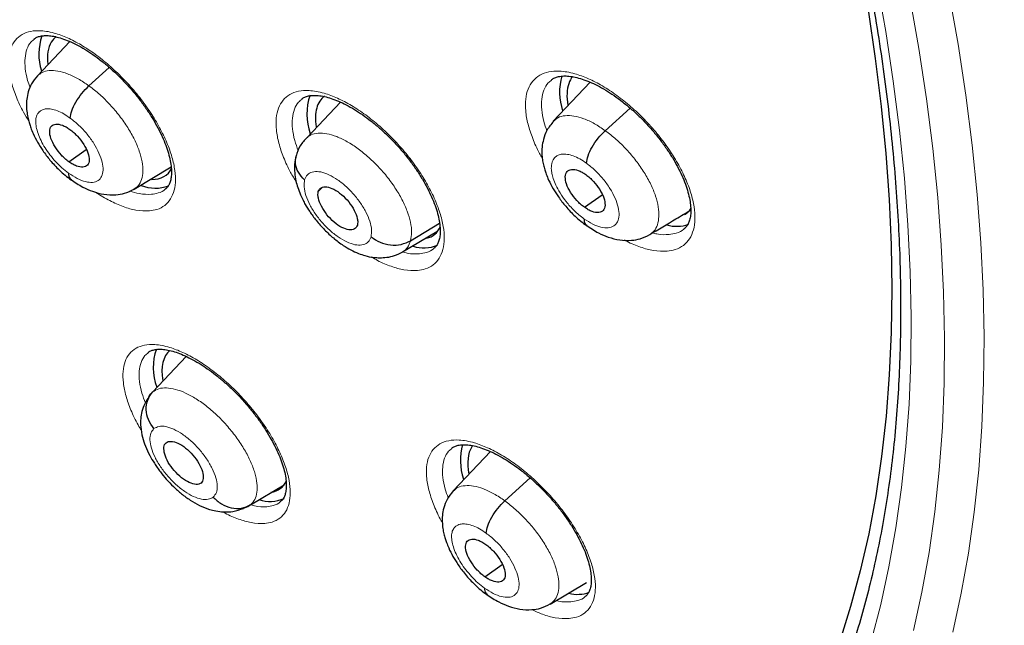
# Model space of a CAD drawing. Header units: millimetres. Extents: x 8 to 2427, y 12 to 2587.
# Tile 29 of 154: x 2269 to 2286, y 826 to 836. Entities that reach past the tile are written whole.
import ezdxf

# ---------------------------------------------------------------- set-up
doc = ezdxf.new("R2010")
doc.units = ezdxf.units.MM

msp = doc.modelspace()

# ---------------------------------------------------------------- linework, layer by layer
at = {"color": 7, "linetype": 'Continuous', "lineweight": 30}
for p, q in [((2269.66, 835.765), (2269.107, 835.179)), ((2269.986, 835.008), (2270.333, 835.323)), ((2278.538, 835.072), (2277.907, 834.404)), ((2274.276, 834.731), (2273.707, 834.129)), ((2278.798, 834.243), (2279.222, 834.627)), ((2269.643, 833.712), (2269.941, 833.92)), ((2270.756, 833.245), (2271.389, 833.624)), ((2273.9, 833.204), (2273.966, 833.273)), ((2278.441, 832.936), (2278.746, 833.148)), ((2275.475, 832.367), (2275.968, 832.668)), ((2275.339, 832.177), (2275.922, 832.526)), ((2271.074, 829.786), (2271.646, 830.392)), ((2276.836, 828.77), (2276.201, 828.098)), ((2277.083, 827.929), (2277.515, 828.321)), ((2272.744, 827.861), (2273.317, 828.205)), ((2276.741, 826.634), (2277.039, 826.842)), ((2277.856, 826.169), (2278.475, 826.539))]:
    msp.add_line(p, q, dxfattribs=at)
at = {"color": 252, "linetype": 'Continuous', "lineweight": 0, "flags": 128}
for points in [[(2283.433, 836.794), (2283.584, 835.933), (2283.712, 835.086), (2283.818, 834.252), (2283.901, 833.433), (2283.962, 832.629), (2284.001, 831.841), (2284.017, 831.069), (2284.01, 830.314), (2283.981, 829.576), (2283.929, 828.856), (2283.854, 828.154), (2283.757, 827.47), (2283.638, 826.806), (2283.497, 826.162), (2283.333, 825.538)], [(2284.058, 825.717), (2284.202, 826.371), (2284.323, 827.046), (2284.422, 827.741), (2284.497, 828.454), (2284.55, 829.186), (2284.58, 829.936), (2284.587, 830.703), (2284.571, 831.488), (2284.532, 832.289), (2284.47, 833.106), (2284.385, 833.938), (2284.277, 834.785), (2284.147, 835.646), (2283.994, 836.521)], [(2284.662, 836.604), (2284.817, 835.721), (2284.948, 834.851), (2285.057, 833.995), (2285.143, 833.155), (2285.205, 832.33), (2285.245, 831.521), (2285.261, 830.728), (2285.254, 829.953), (2285.224, 829.196), (2285.171, 828.457), (2285.094, 827.736), (2284.995, 827.035), (2284.873, 826.353), (2284.727, 825.692)]]:
    msp.add_lwpolyline(points, dxfattribs=at)
at = {"color": 7, "linetype": 'Continuous', "lineweight": 30, "flags": 128}
msp.add_lwpolyline([(2283.282, 836.305), (2283.405, 835.474), (2283.505, 834.657), (2283.584, 833.855), (2283.64, 833.067), (2283.674, 832.295), (2283.686, 831.539), (2283.676, 830.8), (2283.643, 830.077), (2283.588, 829.372), (2283.512, 828.685), (2283.413, 828.017), (2283.292, 827.367), (2283.149, 826.737), (2282.984, 826.127), (2282.798, 825.537)], dxfattribs=at)
at = {"color": 7, "linetype": 'Continuous', "lineweight": 30}
for centre, radius, start, end in [((2270.071, 835.55), 0.94, 160.6989, 197.712), ((2279.002, 834.903), 0.985, 163.9469, 198.8638), ((2274.7, 834.526), 0.995, 161.129, 199.636), ((2271.12, 833.926), 0.663, 248.5993, 290.013), ((2280.015, 833.225), 0.613, 254.0766, 289.3574), ((2275.698, 832.849), 0.605, 252.5871, 292.752), ((2272.031, 830.205), 0.948, 160.7101, 200.7113), ((2277.33, 828.626), 1.006, 164.6852, 199.0213), ((2273.078, 828.507), 0.587, 250.9919, 293.8756), ((2278.325, 826.915), 0.581, 255.1555, 289.894)]:
    msp.add_arc(centre, radius, start, end, dxfattribs=at)
for centre, major_axis, ratio, start_param, end_param in [((2270.363, 834.665), (-0.945, 1.176), 0.454207, 6.268881, 6.447011), ((2270.363, 834.665), (-0.945, 1.176), 0.454207, 0.163826, 0.616906), ((2279.239, 834.026), (-0.955, 1.182), 0.454611, 0.079345, 0.474621), ((2274.938, 833.647), (-0.946, 1.175), 0.454578, 6.258377, 6.602914), ((2279.239, 834.026), (-0.955, 1.182), 0.454611, 0.474621, 0.674615), ((2274.938, 833.647), (-0.946, 1.175), 0.454578, 0.319728, 0.662172), ((2270.363, 834.665), (-0.945, 1.176), 0.454207, 2.778444, 3.350613), ((2279.239, 834.026), (-0.955, 1.182), 0.454611, 3.059084, 3.286681), ((2274.938, 833.647), (-0.946, 1.175), 0.454578, 2.926448, 3.376158), ((2272.317, 829.323), (-0.944, 1.177), 0.454071, 0.008056, 0.671381), ((2277.545, 827.749), (-0.953, 1.186), 0.453336, 0.163331, 0.691841), ((2277.545, 827.749), (-0.953, 1.186), 0.453336, 0.136272, 0.163331), ((2272.317, 829.323), (-0.944, 1.177), 0.454071, 2.882388, 3.365167)]:
    msp.add_ellipse(centre, major_axis=major_axis, ratio=ratio, start_param=start_param, end_param=end_param, dxfattribs=at)
for points, knots in [([(2288.05, 824.676), (2288.127, 824.736), (2288.278, 824.854), (2288.481, 825.021), (2288.661, 825.175), (2288.818, 825.314), (2288.964, 825.447), (2289.097, 825.573), (2289.223, 825.696), (2289.345, 825.818), (2289.474, 825.951), (2289.606, 826.092), (2289.734, 826.233), (2289.849, 826.364), (2289.951, 826.484), (2290.068, 826.624), (2290.199, 826.787), (2290.346, 826.978), (2290.489, 827.173), (2290.631, 827.373), (2290.77, 827.579), (2290.905, 827.789), (2291.037, 828.003), (2291.166, 828.222), (2291.297, 828.456), (2291.436, 828.717), (2291.585, 829.013), (2291.744, 829.351), (2291.901, 829.715), (2292.049, 830.084), (2292.177, 830.434), (2292.278, 830.73), (2292.356, 830.972), (2292.412, 831.158), (2292.46, 831.321), (2292.504, 831.478), (2292.555, 831.666), (2292.618, 831.91), (2292.692, 832.219), (2292.78, 832.626), (2292.874, 833.122), (2292.966, 833.696), (2293.042, 834.288), (2293.096, 834.828), (2293.132, 835.31), (2293.157, 835.73), (2293.173, 836.143), (2293.182, 836.529), (2293.185, 836.868), (2293.185, 837.138), (2293.182, 837.345), (2293.18, 837.497), (2293.177, 837.636), (2293.173, 837.782), (2293.167, 837.955), (2293.158, 838.189), (2293.143, 838.494), (2293.12, 838.875), (2293.089, 839.291), (2293.046, 839.794), (2292.987, 840.358), (2292.914, 840.955), (2292.839, 841.5), (2292.763, 841.994), (2292.686, 842.464), (2292.591, 842.999), (2292.469, 843.633), (2292.31, 844.393), (2292.12, 845.221), (2291.897, 846.118), (2291.646, 847.048), (2291.367, 848.006), (2291.061, 848.987), (2290.716, 850.028), (2290.356, 851.043), (2289.993, 852.013), (2289.644, 852.908), (2289.287, 853.782), (2288.881, 854.741), (2288.425, 855.774), (2287.92, 856.87), (2287.424, 857.903), (2286.942, 858.871), (2286.491, 859.749), (2286.072, 860.541), (2285.689, 861.25), (2285.327, 861.905), (2284.975, 862.531), (2284.613, 863.161), (2284.223, 863.827), (2283.786, 864.56), (2283.296, 865.364), (2282.748, 866.24), (2282.156, 867.165), (2281.517, 868.138), (2280.851, 869.125), (2280.161, 870.121), (2279.45, 871.122), (2278.701, 872.148), (2277.926, 873.183), (2277.134, 874.211), (2276.331, 875.228), (2275.415, 876.358), (2274.381, 877.594), (2273.226, 878.929), (2272.054, 880.236), (2270.886, 881.493), (2269.725, 882.699), (2268.574, 883.856), (2267.624, 884.779), (2266.896, 885.468), (2266.409, 885.922), (2265.967, 886.328), (2265.572, 886.687), (2265.223, 887), (2264.921, 887.268), (2264.666, 887.493), (2264.459, 887.674), (2264.298, 887.814), (2264.191, 887.907), (2264.107, 887.979), (2264.016, 888.058), (2263.88, 888.175), (2263.699, 888.33), (2263.482, 888.514), (2263.24, 888.717), (2262.898, 889.003), (2262.443, 889.379), (2261.863, 889.851), (2261.228, 890.356), (2260.554, 890.881), (2259.871, 891.4), (2259.172, 891.92), (2258.474, 892.427), (2257.783, 892.915), (2257.139, 893.359), (2256.543, 893.761), (2255.984, 894.129), (2255.449, 894.473), (2254.928, 894.802), (2254.452, 895.095), (2254.018, 895.357), (2253.629, 895.588), (2253.372, 895.737), (2253.246, 895.81)], [0, 0, 0, 0, 0.004217, 0.008284, 0.012222, 0.015958, 0.01932, 0.022303, 0.025139, 0.027883, 0.031143, 0.034732, 0.038073, 0.041127, 0.043894, 0.046373, 0.050715, 0.054906, 0.059201, 0.0636, 0.068057, 0.072537, 0.07702, 0.081477, 0.086091, 0.091338, 0.09724, 0.103711, 0.111091, 0.117983, 0.124387, 0.130251, 0.133986, 0.137258, 0.140065, 0.142547, 0.145406, 0.149865, 0.155135, 0.161218, 0.17036, 0.179656, 0.189007, 0.198414, 0.204715, 0.211041, 0.217366, 0.223116, 0.228044, 0.232152, 0.234803, 0.236946, 0.238693, 0.240738, 0.243203, 0.246088, 0.250688, 0.256067, 0.262071, 0.267955, 0.27676, 0.285026, 0.291949, 0.298442, 0.304505, 0.31033, 0.319235, 0.32889, 0.339294, 0.350445, 0.362341, 0.373565, 0.385378, 0.397777, 0.410764, 0.421374, 0.431885, 0.442021, 0.451783, 0.465081, 0.47762, 0.4894, 0.500423, 0.51069, 0.519368, 0.527422, 0.534852, 0.541716, 0.548808, 0.556382, 0.564437, 0.573854, 0.583853, 0.594433, 0.605593, 0.617333, 0.628507, 0.64016, 0.652283, 0.664542, 0.676776, 0.688985, 0.701169, 0.717883, 0.734551, 0.751176, 0.767759, 0.783481, 0.799167, 0.814819, 0.821947, 0.828453, 0.834332, 0.839584, 0.844209, 0.848206, 0.851574, 0.854314, 0.856426, 0.857908, 0.858562, 0.859727, 0.86151, 0.863912, 0.866858, 0.870031, 0.873396, 0.88028, 0.88785, 0.896108, 0.905054, 0.914095, 0.922694, 0.932262, 0.941216, 0.949553, 0.957275, 0.964407, 0.97131, 0.978091, 0.98475, 0.989898, 0.995058, 1, 1, 1, 1]), ([(2244.982, 888.435), (2245.104, 888.364), (2245.46, 888.158), (2246.05, 887.805), (2246.754, 887.37), (2247.46, 886.921), (2248.168, 886.456), (2248.877, 885.977), (2249.588, 885.483), (2250.3, 884.975), (2251.012, 884.452), (2251.724, 883.916), (2252.437, 883.367), (2253.149, 882.803), (2253.86, 882.227), (2254.57, 881.638), (2255.278, 881.037), (2255.985, 880.423), (2256.689, 879.798), (2257.391, 879.161), (2258.09, 878.512), (2258.785, 877.853), (2259.478, 877.183), (2260.166, 876.502), (2260.85, 875.812), (2261.529, 875.111), (2262.203, 874.402), (2262.873, 873.683), (2263.536, 872.956), (2264.194, 872.22), (2264.846, 871.477), (2265.491, 870.726), (2266.129, 869.967), (2266.76, 869.202), (2267.384, 868.43), (2268, 867.652), (2268.608, 866.869), (2269.207, 866.079), (2269.798, 865.285), (2270.38, 864.487), (2270.953, 863.684), (2271.517, 862.877), (2272.071, 862.067), (2272.614, 861.253), (2273.148, 860.437), (2273.671, 859.619), (2274.183, 858.799), (2274.684, 857.977), (2275.174, 857.155), (2275.652, 856.331), (2276.119, 855.508), (2276.574, 854.684), (2277.016, 853.861), (2277.446, 853.039), (2277.864, 852.219), (2278.269, 851.4), (2278.661, 850.583), (2279.04, 849.768), (2279.405, 848.957), (2279.757, 848.149), (2280.095, 847.344), (2280.42, 846.544), (2280.73, 845.748), (2281.027, 844.957), (2281.309, 844.172), (2281.576, 843.392), (2281.83, 842.618), (2282.068, 841.85), (2282.292, 841.089), (2282.501, 840.336), (2282.695, 839.59), (2282.874, 838.852), (2283.038, 838.122), (2283.187, 837.401), (2283.321, 836.689), (2283.439, 835.986), (2283.543, 835.293), (2283.631, 834.61), (2283.703, 833.937), (2283.76, 833.275), (2283.802, 832.624), (2283.829, 831.984), (2283.84, 831.356), (2283.836, 830.74), (2283.817, 830.136), (2283.782, 829.544), (2283.733, 828.966), (2283.668, 828.4), (2283.588, 827.847), (2283.492, 827.308), (2283.382, 826.783), (2283.257, 826.271), (2283.118, 825.774), (2282.963, 825.291), (2282.794, 824.823), (2282.61, 824.369), (2282.411, 823.929), (2282.198, 823.505), (2281.97, 823.096), (2281.727, 822.703), (2281.471, 822.324), (2281.199, 821.962), (2280.914, 821.615), (2280.614, 821.284), (2280.329, 820.996), (2280.138, 820.825), (2280.057, 820.753)], [0, 0, 0, 0, 0.005089, 0.014752, 0.024417, 0.034083, 0.043751, 0.053419, 0.063089, 0.07276, 0.082433, 0.092106, 0.10178, 0.111456, 0.121132, 0.130809, 0.140487, 0.150166, 0.159845, 0.169525, 0.179206, 0.188888, 0.19857, 0.208252, 0.217935, 0.227618, 0.237302, 0.246986, 0.25667, 0.266355, 0.27604, 0.285725, 0.29541, 0.305095, 0.31478, 0.324465, 0.33415, 0.343836, 0.353521, 0.363206, 0.37289, 0.382575, 0.392259, 0.401943, 0.411627, 0.42131, 0.430993, 0.440675, 0.450357, 0.460038, 0.469719, 0.479399, 0.489078, 0.498757, 0.508435, 0.518112, 0.527788, 0.537463, 0.547137, 0.556811, 0.566483, 0.576154, 0.585823, 0.595492, 0.605159, 0.614825, 0.624489, 0.634152, 0.643814, 0.653473, 0.663132, 0.672789, 0.682444, 0.692097, 0.701749, 0.7114, 0.721049, 0.730697, 0.740343, 0.749989, 0.759634, 0.769278, 0.778922, 0.788566, 0.79821, 0.807856, 0.817503, 0.827153, 0.836806, 0.846464, 0.856127, 0.865797, 0.875475, 0.885163, 0.894862, 0.904574, 0.9143, 0.924042, 0.933801, 0.943578, 0.953373, 0.963187, 0.97302, 0.982868, 0.992731, 1, 1, 1, 1]), ([(2269.052, 835.809), (2269.067, 835.819), (2269.094, 835.838), (2269.154, 835.857), (2269.226, 835.867), (2269.311, 835.865), (2269.41, 835.85), (2269.523, 835.819), (2269.646, 835.773), (2269.777, 835.711), (2269.913, 835.635), (2270.054, 835.543), (2270.196, 835.438), (2270.338, 835.321), (2270.477, 835.192), (2270.613, 835.054), (2270.742, 834.909), (2270.863, 834.758), (2270.974, 834.604), (2271.075, 834.448), (2271.163, 834.293), (2271.238, 834.141), (2271.299, 833.995), (2271.345, 833.857), (2271.376, 833.728), (2271.393, 833.611), (2271.396, 833.509), (2271.387, 833.423), (2271.367, 833.352), (2271.34, 833.298), (2271.316, 833.266), (2271.296, 833.252), (2271.291, 833.249)], [0, 0, 0, 0, 0.036416, 0.070583, 0.103419, 0.134563, 0.167877, 0.200985, 0.234426, 0.267843, 0.301902, 0.336143, 0.37029, 0.404968, 0.439573, 0.474177, 0.509112, 0.54377, 0.578414, 0.613293, 0.647707, 0.682019, 0.716522, 0.750332, 0.783868, 0.817648, 0.850632, 0.883241, 0.917036, 0.9514, 0.987414, 1, 1, 1, 1]), ([(2269.106, 835.178), (2269.07, 835.135), (2269.004, 835.054), (2268.948, 834.914), (2268.922, 834.786), (2268.917, 834.663), (2268.926, 834.554), (2268.945, 834.453), (2268.967, 834.368), (2268.996, 834.283), (2269.038, 834.179), (2269.105, 834.048), (2269.201, 833.895), (2269.325, 833.732), (2269.456, 833.592), (2269.579, 833.481), (2269.646, 833.431), (2269.68, 833.405)], [0, 0, 0, 0, 0.086585, 0.162668, 0.228434, 0.284344, 0.344915, 0.395204, 0.437814, 0.474482, 0.52826, 0.607702, 0.684102, 0.77492, 0.880048, 0.938119, 1, 1, 1, 1]), ([(2277.878, 835.109), (2277.88, 835.111), (2277.895, 835.127), (2277.933, 835.145), (2278, 835.168), (2278.082, 835.178), (2278.177, 835.175), (2278.283, 835.158), (2278.401, 835.126), (2278.529, 835.078), (2278.664, 835.015), (2278.804, 834.937), (2278.948, 834.843), (2279.092, 834.737), (2279.236, 834.618), (2279.376, 834.489), (2279.511, 834.351), (2279.64, 834.205), (2279.759, 834.054), (2279.869, 833.9), (2279.967, 833.745), (2280.051, 833.591), (2280.122, 833.441), (2280.179, 833.296), (2280.22, 833.16), (2280.246, 833.033), (2280.258, 832.919), (2280.257, 832.82), (2280.243, 832.735), (2280.22, 832.665), (2280.187, 832.612), (2280.163, 832.581), (2280.144, 832.57), (2280.143, 832.569)], [0, 0, 0, 0, 0.0047651, 0.0417141, 0.0757737, 0.1120354, 0.1432954, 0.1766616, 0.2099769, 0.2434227, 0.2770884, 0.311241, 0.3453999, 0.3797066, 0.4143881, 0.448932, 0.4835419, 0.5184281, 0.5529588, 0.5875573, 0.6223384, 0.6565525, 0.6907769, 0.7251125, 0.7586704, 0.7921131, 0.8257757, 0.8586181, 0.8913621, 0.9255629, 0.9605733, 0.9980402, 1, 1, 1, 1]), ([(2269.668, 834.457), (2269.674, 834.497), (2269.685, 834.579), (2269.758, 834.73), (2269.861, 834.883), (2269.944, 834.966), (2269.986, 835.008)], [0, 0, 0, 0, 0.249701, 0.499996, 0.749938, 1, 1, 1, 1]), ([(2273.618, 834.785), (2273.634, 834.796), (2273.664, 834.816), (2273.729, 834.837), (2273.807, 834.847), (2273.899, 834.844), (2274.002, 834.828), (2274.118, 834.796), (2274.244, 834.748), (2274.377, 834.685), (2274.516, 834.607), (2274.658, 834.514), (2274.801, 834.408), (2274.944, 834.29), (2275.084, 834.161), (2275.219, 834.022), (2275.348, 833.877), (2275.468, 833.726), (2275.578, 833.572), (2275.677, 833.417), (2275.763, 833.263), (2275.836, 833.112), (2275.894, 832.967), (2275.938, 832.83), (2275.966, 832.703), (2275.98, 832.588), (2275.981, 832.488), (2275.969, 832.403), (2275.948, 832.333), (2275.918, 832.281), (2275.894, 832.25), (2275.875, 832.238), (2275.872, 832.236)], [0, 0, 0, 0, 0.0376432, 0.0717993, 0.108219, 0.1394125, 0.1727207, 0.2059672, 0.2393951, 0.2730079, 0.307153, 0.3413447, 0.3756429, 0.4103603, 0.4449654, 0.4796028, 0.5145513, 0.5491663, 0.5838217, 0.6186898, 0.653016, 0.6873141, 0.7217583, 0.7554397, 0.7889483, 0.8226767, 0.855568, 0.8882486, 0.9222755, 0.9569874, 0.9938398, 1, 1, 1, 1]), ([(2269.643, 833.712), (2269.621, 833.729), (2269.577, 833.763), (2269.494, 833.848), (2269.402, 833.967), (2269.329, 834.113), (2269.307, 834.239), (2269.336, 834.329), (2269.415, 834.364), (2269.51, 834.347), (2269.595, 834.309), (2269.639, 834.279), (2269.661, 834.264)], [0, 0, 0, 0, 0.062838, 0.1255436, 0.2508384, 0.375533, 0.5000097, 0.624477, 0.7491637, 0.874459, 0.9371641, 1, 1, 1, 1]), ([(2269.661, 834.264), (2269.683, 834.247), (2269.727, 834.213), (2269.811, 834.128), (2269.902, 834.01), (2269.976, 833.863), (2269.998, 833.737), (2269.969, 833.647), (2269.889, 833.613), (2269.795, 833.629), (2269.71, 833.667), (2269.665, 833.697), (2269.643, 833.712)], [0, 0, 0, 0, 0.062838, 0.125543, 0.250838, 0.375533, 0.500009, 0.624477, 0.749164, 0.874459, 0.937164, 1, 1, 1, 1]), ([(2277.913, 834.402), (2277.872, 834.352), (2277.799, 834.26), (2277.741, 834.105), (2277.717, 833.971), (2277.713, 833.854), (2277.722, 833.755), (2277.74, 833.662), (2277.762, 833.58), (2277.791, 833.493), (2277.836, 833.385), (2277.905, 833.254), (2278.002, 833.103), (2278.126, 832.944), (2278.286, 832.771), (2278.411, 832.674), (2278.477, 832.623)], [0, 0, 0, 0, 0.100394, 0.184433, 0.252407, 0.305326, 0.35745, 0.403133, 0.444549, 0.482676, 0.53678, 0.615615, 0.690926, 0.780083, 0.883, 1, 1, 1, 1]), ([(2273.707, 834.129), (2273.664, 834.084), (2273.581, 833.994), (2273.54, 833.871), (2273.52, 833.811)], [0, 0, 0, 0, 0.505333, 1, 1, 1, 1]), ([(2278.476, 833.688), (2278.482, 833.729), (2278.495, 833.812), (2278.568, 833.964), (2278.672, 834.118), (2278.756, 834.201), (2278.798, 834.243)], [0, 0, 0, 0, 0.2490884, 0.499718, 0.750149, 1, 1, 1, 1]), ([(2273.523, 833.823), (2273.512, 833.773), (2273.49, 833.679), (2273.494, 833.53), (2273.514, 833.397), (2273.548, 833.272), (2273.59, 833.16), (2273.635, 833.063), (2273.686, 832.967), (2273.758, 832.852), (2273.866, 832.705), (2274.002, 832.553), (2274.159, 832.406), (2274.31, 832.293), (2274.453, 832.208), (2274.578, 832.15), (2274.706, 832.106), (2274.828, 832.081), (2274.954, 832.073), (2275.074, 832.081), (2275.209, 832.11), (2275.295, 832.154), (2275.34, 832.177)], [0, 0, 0, 0, 0.062415, 0.117087, 0.164501, 0.205069, 0.249204, 0.28284, 0.309563, 0.356919, 0.415154, 0.484375, 0.549853, 0.619787, 0.670697, 0.720199, 0.761648, 0.81474, 0.850758, 0.893583, 0.943368, 1, 1, 1, 1]), ([(2273.667, 833.403), (2273.627, 833.445), (2273.549, 833.528), (2273.498, 833.677), (2273.516, 833.769), (2273.524, 833.811)], [0, 0, 0, 0, 0.35409, 0.704714, 1, 1, 1, 1]), ([(2278.441, 832.936), (2278.419, 832.953), (2278.375, 832.987), (2278.291, 833.071), (2278.2, 833.19), (2278.127, 833.337), (2278.107, 833.465), (2278.137, 833.555), (2278.218, 833.591), (2278.314, 833.576), (2278.4, 833.538), (2278.444, 833.509), (2278.467, 833.494)], [0, 0, 0, 0, 0.062837, 0.125545, 0.250843, 0.37553, 0.5, 0.62447, 0.749157, 0.874455, 0.937163, 1, 1, 1, 1]), ([(2269.637, 833.52), (2269.639, 833.485), (2269.642, 833.434), (2269.676, 833.418), (2269.686, 833.413)], [0, 0, 0, 0, 0.6912, 1, 1, 1, 1]), ([(2278.467, 833.494), (2278.489, 833.477), (2278.533, 833.443), (2278.617, 833.358), (2278.708, 833.239), (2278.781, 833.092), (2278.801, 832.965), (2278.771, 832.874), (2278.69, 832.838), (2278.594, 832.854), (2278.508, 832.891), (2278.464, 832.921), (2278.441, 832.936)], [0, 0, 0, 0, 0.0628371, 0.1255448, 0.2508429, 0.3755303, 0.4999997, 0.6244694, 0.749157, 0.8744551, 0.9371628, 1, 1, 1, 1]), ([(2269.677, 833.411), (2269.745, 833.365), (2269.866, 833.283), (2270.056, 833.202), (2270.238, 833.153), (2270.431, 833.144), (2270.607, 833.171), (2270.704, 833.22), (2270.758, 833.246)], [0, 0, 0, 0, 0.195095, 0.349906, 0.524842, 0.698721, 0.8331, 1, 1, 1, 1]), ([(2273.9, 833.204), (2273.905, 833.218), (2273.916, 833.247), (2273.96, 833.282), (2274.039, 833.293), (2274.163, 833.253), (2274.298, 833.159), (2274.424, 833.03), (2274.519, 832.883), (2274.564, 832.765), (2274.576, 832.683), (2274.57, 832.65), (2274.567, 832.634)], [0, 0, 0, 0, 0.062835, 0.125528, 0.250808, 0.375516, 0.5, 0.624483, 0.74919, 0.874472, 0.937165, 1, 1, 1, 1]), ([(2274.567, 832.634), (2274.561, 832.619), (2274.551, 832.59), (2274.507, 832.556), (2274.427, 832.544), (2274.303, 832.584), (2274.168, 832.678), (2274.043, 832.807), (2273.948, 832.954), (2273.903, 833.072), (2273.891, 833.155), (2273.897, 833.187), (2273.9, 833.204)], [0, 0, 0, 0, 0.062835, 0.125528, 0.25081, 0.375518, 0.500001, 0.624484, 0.749192, 0.874472, 0.937165, 1, 1, 1, 1]), ([(2279.555, 832.47), (2279.705, 832.56), (2279.941, 832.701), (2280.171, 832.839), (2280.256, 832.89)], [0, 0, 0, 0, 0.633542, 1, 1, 1, 1]), ([(2278.433, 832.741), (2278.434, 832.706), (2278.437, 832.653), (2278.472, 832.637), (2278.483, 832.631)], [0, 0, 0, 0, 0.667044, 1, 1, 1, 1]), ([(2278.473, 832.629), (2278.542, 832.583), (2278.665, 832.501), (2278.856, 832.422), (2279.039, 832.374), (2279.232, 832.368), (2279.407, 832.397), (2279.504, 832.445), (2279.558, 832.472)], [0, 0, 0, 0, 0.195991, 0.351368, 0.526812, 0.700466, 0.834154, 1, 1, 1, 1]), ([(2274.8, 832.434), (2274.849, 832.4), (2274.949, 832.331), (2275.133, 832.287), (2275.32, 832.293), (2275.423, 832.342), (2275.475, 832.367)], [0, 0, 0, 0, 0.248375, 0.499434, 0.750537, 1, 1, 1, 1]), ([(2270.995, 830.46), (2271.009, 830.47), (2271.035, 830.488), (2271.096, 830.508), (2271.169, 830.517), (2271.258, 830.514), (2271.358, 830.497), (2271.472, 830.465), (2271.595, 830.418), (2271.726, 830.356), (2271.864, 830.278), (2272.005, 830.186), (2272.148, 830.08), (2272.29, 829.962), (2272.431, 829.834), (2272.567, 829.696), (2272.696, 829.551), (2272.818, 829.401), (2272.93, 829.247), (2273.031, 829.093), (2273.12, 828.939), (2273.195, 828.789), (2273.257, 828.644), (2273.303, 828.507), (2273.335, 828.381), (2273.352, 828.266), (2273.355, 828.167), (2273.346, 828.083), (2273.328, 828.014), (2273.301, 827.963), (2273.279, 827.933), (2273.26, 827.921), (2273.256, 827.918)], [0, 0, 0, 0, 0.0362311, 0.0701368, 0.1063505, 0.1373235, 0.1704208, 0.2034433, 0.2367783, 0.270212, 0.3042564, 0.3384323, 0.3726119, 0.4072833, 0.4418677, 0.4764636, 0.5113929, 0.5460253, 0.5806587, 0.6155275, 0.6499029, 0.6841931, 0.718667, 0.752408, 0.7858911, 0.8195913, 0.8524562, 0.8849639, 0.9186932, 0.9530236, 0.9891979, 1, 1, 1, 1]), ([(2271.095, 829.161), (2271.06, 829.21), (2270.99, 829.309), (2270.955, 829.485), (2270.977, 829.656), (2271.042, 829.743), (2271.074, 829.786)], [0, 0, 0, 0, 0.2516749, 0.5008992, 0.7493028, 1, 1, 1, 1]), ([(2270.995, 829.681), (2270.969, 829.639), (2270.919, 829.558), (2270.88, 829.427), (2270.865, 829.306), (2270.868, 829.166), (2270.895, 829.022), (2270.948, 828.86), (2271.018, 828.71), (2271.104, 828.563), (2271.199, 828.428), (2271.308, 828.294), (2271.428, 828.168), (2271.565, 828.047), (2271.714, 827.939), (2271.876, 827.847), (2272.016, 827.789), (2272.156, 827.752), (2272.292, 827.736), (2272.454, 827.742), (2272.562, 827.781), (2272.621, 827.801)], [0, 0, 0, 0, 0.049375, 0.094334, 0.134992, 0.171649, 0.235103, 0.288733, 0.346969, 0.396903, 0.454875, 0.504596, 0.559926, 0.618297, 0.678024, 0.739627, 0.803972, 0.841619, 0.886444, 0.939222, 1, 1, 1, 1]), ([(2271.899, 828.233), (2271.887, 828.226), (2271.864, 828.211), (2271.8, 828.207), (2271.701, 828.234), (2271.566, 828.317), (2271.438, 828.441), (2271.333, 828.586), (2271.272, 828.729), (2271.26, 828.829), (2271.275, 828.891), (2271.294, 828.911), (2271.303, 828.921)], [0, 0, 0, 0, 0.062835, 0.125528, 0.25081, 0.375518, 0.5, 0.624484, 0.749191, 0.874472, 0.937165, 1, 1, 1, 1]), ([(2271.303, 828.921), (2271.315, 828.928), (2271.338, 828.943), (2271.402, 828.947), (2271.502, 828.92), (2271.636, 828.837), (2271.764, 828.713), (2271.869, 828.568), (2271.93, 828.425), (2271.942, 828.325), (2271.927, 828.263), (2271.908, 828.243), (2271.899, 828.233)], [0, 0, 0, 0, 0.062835, 0.125528, 0.250809, 0.375516, 0.499999, 0.624482, 0.74919, 0.874472, 0.937165, 1, 1, 1, 1]), ([(2276.176, 828.826), (2276.177, 828.827), (2276.19, 828.841), (2276.223, 828.857), (2276.286, 828.879), (2276.363, 828.888), (2276.454, 828.885), (2276.557, 828.869), (2276.673, 828.837), (2276.798, 828.79), (2276.932, 828.727), (2277.071, 828.65), (2277.214, 828.558), (2277.358, 828.452), (2277.502, 828.335), (2277.643, 828.207), (2277.78, 828.07), (2277.91, 827.925), (2278.032, 827.775), (2278.144, 827.622), (2278.244, 827.468), (2278.333, 827.315), (2278.407, 827.166), (2278.467, 827.021), (2278.512, 826.886), (2278.542, 826.76), (2278.558, 826.646), (2278.56, 826.547), (2278.55, 826.464), (2278.53, 826.395), (2278.502, 826.344), (2278.479, 826.313), (2278.46, 826.301), (2278.457, 826.299)], [0, 0, 0, 0, 0.002377, 0.039598, 0.073394, 0.109429, 0.140448, 0.173585, 0.206664, 0.240007, 0.273488, 0.307541, 0.341686, 0.375879, 0.41053, 0.445079, 0.479647, 0.514537, 0.549109, 0.583695, 0.618504, 0.652793, 0.687014, 0.721401, 0.755035, 0.788442, 0.822078, 0.854885, 0.887408, 0.921274, 0.95586, 0.992575, 1, 1, 1, 1]), ([(2276.201, 828.098), (2276.163, 828.051), (2276.093, 827.965), (2276.039, 827.817), (2276.016, 827.687), (2276.013, 827.568), (2276.023, 827.466), (2276.041, 827.37), (2276.063, 827.289), (2276.09, 827.208), (2276.131, 827.108), (2276.194, 826.982), (2276.288, 826.83), (2276.414, 826.664), (2276.547, 826.52), (2276.674, 826.406), (2276.743, 826.354), (2276.779, 826.327)], [0, 0, 0, 0, 0.0923953, 0.171573, 0.237882, 0.2920153, 0.3482922, 0.3961636, 0.4375985, 0.47314, 0.5222787, 0.5995756, 0.6759554, 0.768121, 0.875962, 0.9359025, 1, 1, 1, 1]), ([(2272.107, 827.993), (2272.152, 827.951), (2272.242, 827.866), (2272.414, 827.803), (2272.591, 827.793), (2272.693, 827.839), (2272.744, 827.861)], [0, 0, 0, 0, 0.248385, 0.499438, 0.750533, 1, 1, 1, 1]), ([(2276.765, 827.378), (2276.771, 827.419), (2276.783, 827.5), (2276.855, 827.651), (2276.958, 827.804), (2277.041, 827.888), (2277.083, 827.929)], [0, 0, 0, 0, 0.249662, 0.499977, 0.749944, 1, 1, 1, 1]), ([(2276.741, 826.634), (2276.719, 826.651), (2276.675, 826.685), (2276.591, 826.769), (2276.5, 826.888), (2276.426, 827.034), (2276.404, 827.16), (2276.433, 827.249), (2276.512, 827.285), (2276.607, 827.269), (2276.692, 827.23), (2276.737, 827.2), (2276.759, 827.185)], [0, 0, 0, 0, 0.062838, 0.125545, 0.250841, 0.375535, 0.500011, 0.624477, 0.749162, 0.874458, 0.937164, 1, 1, 1, 1]), ([(2276.759, 827.185), (2276.781, 827.168), (2276.825, 827.134), (2276.909, 827.05), (2277.001, 826.932), (2277.075, 826.786), (2277.097, 826.659), (2277.068, 826.57), (2276.988, 826.535), (2276.893, 826.551), (2276.808, 826.589), (2276.764, 826.619), (2276.741, 826.634)], [0, 0, 0, 0, 0.062838, 0.125544, 0.25084, 0.375534, 0.50001, 0.624476, 0.749162, 0.874458, 0.937164, 1, 1, 1, 1]), ([(2276.736, 826.442), (2276.738, 826.407), (2276.741, 826.356), (2276.774, 826.34), (2276.785, 826.335)], [0, 0, 0, 0, 0.689382, 1, 1, 1, 1]), ([(2276.775, 826.333), (2276.843, 826.287), (2276.966, 826.205), (2277.155, 826.125), (2277.338, 826.076), (2277.531, 826.067), (2277.707, 826.095), (2277.805, 826.143), (2277.859, 826.17)], [0, 0, 0, 0, 0.195128, 0.349964, 0.524954, 0.698838, 0.833182, 1, 1, 1, 1])]:
    msp.add_open_spline(points, degree=3, knots=knots, dxfattribs=at)
at = {"color": 252, "linetype": 'Continuous', "lineweight": 0}
for points, knots in [([(2252.301, 895.719), (2253.29, 895.125), (2255.268, 893.938), (2258.275, 891.831), (2261.281, 889.507), (2264.268, 886.959), (2267.211, 884.213), (2270.086, 881.29), (2272.873, 878.213), (2275.548, 875.006), (2278.091, 871.693), (2280.482, 868.302), (2282.702, 864.858), (2284.734, 861.388), (2286.562, 857.919), (2288.171, 854.48), (2289.549, 851.096), (2290.686, 847.794), (2291.572, 844.6), (2292.2, 841.539), (2292.565, 838.635), (2292.666, 835.911), (2292.5, 833.387), (2292.068, 831.085), (2291.377, 829.019), (2290.423, 827.217), (2289.327, 825.759), (2288.442, 825.039), (2288.051, 824.721)], [0, 0, 0, 0, 0.038768, 0.077536, 0.116305, 0.155073, 0.193841, 0.232609, 0.271377, 0.310146, 0.348914, 0.387682, 0.42645, 0.465219, 0.503987, 0.542755, 0.581523, 0.620291, 0.65906, 0.697828, 0.736596, 0.775364, 0.814132, 0.852901, 0.891669, 0.930437, 0.969205, 1, 1, 1, 1]), ([(2271.019, 832.874), (2271.062, 832.881), (2271.161, 832.895), (2271.285, 832.963), (2271.385, 833.073), (2271.446, 833.223), (2271.469, 833.405), (2271.449, 833.617), (2271.391, 833.85), (2271.294, 834.1), (2271.161, 834.359), (2270.997, 834.619), (2270.805, 834.873), (2270.591, 835.114), (2270.362, 835.335), (2270.123, 835.53), (2269.882, 835.693), (2269.646, 835.82), (2269.402, 835.914), (2269.179, 835.956), (2268.987, 835.944), (2268.839, 835.89), (2268.726, 835.793), (2268.649, 835.658), (2268.613, 835.487), (2268.616, 835.286), (2268.66, 835.06), (2268.743, 834.815), (2268.844, 834.594), (2268.927, 834.456), (2268.959, 834.404)], [0, 0, 0, 0, 0.028089, 0.064281, 0.100474, 0.136644, 0.172814, 0.208982, 0.245151, 0.28134, 0.31753, 0.353753, 0.389976, 0.42623, 0.462485, 0.498755, 0.535026, 0.57129, 0.607553, 0.652848, 0.689026, 0.725204, 0.761382, 0.79756, 0.833727, 0.869894, 0.906067, 0.942241, 0.97844, 1, 1, 1, 1]), ([(2268.981, 834.98), (2268.966, 835.021), (2268.924, 835.135), (2268.894, 835.306), (2268.89, 835.487), (2268.923, 835.638), (2268.979, 835.747), (2269.036, 835.789), (2269.057, 835.805)], [0, 0, 0, 0, 0.1093371, 0.3031201, 0.4968595, 0.6905983, 0.8843949, 1, 1, 1, 1]), ([(2269.109, 835.177), (2269.133, 835.199), (2269.186, 835.247), (2269.305, 835.275), (2269.452, 835.267), (2269.619, 835.218), (2269.799, 835.135), (2269.924, 835.051), (2269.986, 835.008)], [0, 0, 0, 0, 0.14634, 0.317002, 0.487684, 0.658429, 0.829104, 1, 1, 1, 1]), ([(2279.854, 832.188), (2279.901, 832.195), (2280.005, 832.211), (2280.135, 832.281), (2280.241, 832.394), (2280.308, 832.546), (2280.334, 832.73), (2280.319, 832.943), (2280.264, 833.177), (2280.169, 833.427), (2280.038, 833.686), (2279.874, 833.945), (2279.682, 834.198), (2279.467, 834.438), (2279.235, 834.657), (2278.993, 834.85), (2278.748, 835.012), (2278.507, 835.136), (2278.256, 835.228), (2278.027, 835.267), (2277.828, 835.252), (2277.675, 835.195), (2277.556, 835.096), (2277.474, 834.959), (2277.433, 834.786), (2277.432, 834.584), (2277.472, 834.356), (2277.554, 834.112), (2277.639, 833.915), (2277.707, 833.803), (2277.722, 833.777)], [0, 0, 0, 0, 0.029223, 0.065813, 0.102403, 0.138931, 0.175459, 0.211947, 0.248435, 0.284924, 0.321412, 0.35794, 0.394468, 0.431059, 0.467649, 0.504297, 0.540944, 0.57762, 0.614295, 0.660226, 0.696777, 0.733328, 0.769882, 0.806435, 0.842947, 0.879459, 0.915943, 0.952426, 0.988923, 1, 1, 1, 1]), ([(2277.8, 834.243), (2277.782, 834.295), (2277.737, 834.421), (2277.707, 834.604), (2277.707, 834.785), (2277.745, 834.939), (2277.804, 835.047), (2277.861, 835.09), (2277.881, 835.105)], [0, 0, 0, 0, 0.1358111, 0.3261511, 0.5166331, 0.7071154, 0.8978245, 1, 1, 1, 1]), ([(2269.986, 835.008), (2270.048, 834.96), (2270.172, 834.865), (2270.349, 834.688), (2270.511, 834.497), (2270.652, 834.295), (2270.767, 834.092), (2270.85, 833.893), (2270.898, 833.709), (2270.911, 833.544), (2270.888, 833.406), (2270.837, 833.303), (2270.779, 833.265), (2270.753, 833.248)], [0, 0, 0, 0, 0.09284, 0.185559, 0.278316, 0.371039, 0.463752, 0.556385, 0.648971, 0.741679, 0.834386, 0.926968, 1, 1, 1, 1]), ([(2275.594, 831.858), (2275.638, 831.865), (2275.74, 831.881), (2275.866, 831.95), (2275.969, 832.061), (2276.032, 832.212), (2276.056, 832.396), (2276.038, 832.608), (2275.981, 832.841), (2275.884, 833.091), (2275.752, 833.349), (2275.587, 833.609), (2275.395, 833.862), (2275.18, 834.102), (2274.949, 834.323), (2274.709, 834.516), (2274.465, 834.678), (2274.226, 834.803), (2273.979, 834.896), (2273.753, 834.936), (2273.558, 834.922), (2273.408, 834.867), (2273.293, 834.769), (2273.214, 834.633), (2273.176, 834.461), (2273.178, 834.259), (2273.22, 834.032), (2273.303, 833.788), (2273.405, 833.563), (2273.491, 833.422), (2273.525, 833.367)], [0, 0, 0, 0, 0.02843, 0.064569, 0.100707, 0.136805, 0.172902, 0.208983, 0.245065, 0.281161, 0.317258, 0.353394, 0.38953, 0.425714, 0.461898, 0.498116, 0.534334, 0.570558, 0.606781, 0.652082, 0.688194, 0.724307, 0.76042, 0.796534, 0.832623, 0.868713, 0.904795, 0.940878, 0.976985, 1, 1, 1, 1]), ([(2273.557, 833.902), (2273.536, 833.96), (2273.488, 834.092), (2273.454, 834.279), (2273.451, 834.46), (2273.487, 834.613), (2273.544, 834.722), (2273.602, 834.765), (2273.623, 834.782)], [0, 0, 0, 0, 0.147811, 0.333374, 0.518961, 0.704548, 0.890262, 1, 1, 1, 1]), ([(2269.637, 833.52), (2269.6, 833.549), (2269.524, 833.606), (2269.417, 833.713), (2269.319, 833.829), (2269.234, 833.951), (2269.165, 834.074), (2269.115, 834.194), (2269.084, 834.307), (2269.074, 834.408), (2269.085, 834.481), (2269.103, 834.52), (2269.114, 834.537), (2269.121, 834.545), (2269.126, 834.551), (2269.129, 834.555), (2269.133, 834.56), (2269.15, 834.576), (2269.179, 834.596), (2269.22, 834.61), (2269.273, 834.618), (2269.344, 834.614), (2269.445, 834.585), (2269.554, 834.535), (2269.63, 834.483), (2269.668, 834.457)], [0, 0, 0, 0, 0.062596, 0.124979, 0.187341, 0.249636, 0.311873, 0.374281, 0.436898, 0.49955, 0.5622, 0.597243, 0.60642, 0.615593, 0.624762, 0.625398, 0.629924, 0.642073, 0.687314, 0.725196, 0.749876, 0.812376, 0.874896, 0.937372, 1, 1, 1, 1]), ([(2269.668, 834.457), (2269.718, 834.417), (2269.818, 834.338), (2269.956, 834.187), (2270.074, 834.025), (2270.163, 833.86), (2270.217, 833.703), (2270.233, 833.566), (2270.209, 833.458), (2270.148, 833.386), (2270.052, 833.354), (2269.929, 833.367), (2269.788, 833.42), (2269.687, 833.486), (2269.637, 833.52)], [0, 0, 0, 0, 0.083335, 0.166666, 0.249999, 0.333329, 0.416664, 0.500001, 0.583335, 0.666673, 0.750003, 0.833335, 0.916665, 1, 1, 1, 1]), ([(2277.909, 834.402), (2277.934, 834.425), (2277.989, 834.475), (2278.11, 834.504), (2278.26, 834.498), (2278.429, 834.451), (2278.61, 834.369), (2278.735, 834.285), (2278.798, 834.243)], [0, 0, 0, 0, 0.147626, 0.318031, 0.488456, 0.658944, 0.829361, 1, 1, 1, 1]), ([(2273.683, 834.099), (2273.703, 834.12), (2273.75, 834.169), (2273.86, 834.202), (2274.003, 834.204), (2274.168, 834.164), (2274.347, 834.087), (2274.534, 833.972), (2274.72, 833.828), (2274.9, 833.659), (2275.067, 833.471), (2275.213, 833.271), (2275.333, 833.067), (2275.422, 832.866), (2275.478, 832.678), (2275.501, 832.505), (2275.484, 832.413), (2275.475, 832.367)], [0, 0, 0, 0, 0.049734, 0.117651, 0.185545, 0.25343, 0.321258, 0.38905, 0.456932, 0.524813, 0.592605, 0.660433, 0.728318, 0.796212, 0.86413, 0.932018, 1, 1, 1, 1]), ([(2278.798, 834.243), (2278.86, 834.195), (2278.984, 834.1), (2279.162, 833.924), (2279.324, 833.733), (2279.465, 833.53), (2279.578, 833.326), (2279.66, 833.126), (2279.706, 832.94), (2279.717, 832.774), (2279.692, 832.635), (2279.639, 832.529), (2279.579, 832.491), (2279.553, 832.473)], [0, 0, 0, 0, 0.092807, 0.185495, 0.278221, 0.370912, 0.463593, 0.556193, 0.648745, 0.741421, 0.834096, 0.926648, 1, 1, 1, 1]), ([(2278.433, 832.741), (2278.376, 832.786), (2278.268, 832.871), (2278.13, 833.028), (2278.025, 833.177), (2277.952, 833.31), (2277.908, 833.422), (2277.888, 833.499), (2277.88, 833.55), (2277.877, 833.581), (2277.876, 833.607), (2277.877, 833.627), (2277.878, 833.649), (2277.883, 833.682), (2277.9, 833.74), (2277.932, 833.785), (2277.97, 833.814), (2277.995, 833.828), (2278.026, 833.838), (2278.075, 833.846), (2278.148, 833.843), (2278.25, 833.816), (2278.36, 833.766), (2278.437, 833.715), (2278.476, 833.688)], [0, 0, 0, 0, 0.09388, 0.178754, 0.254726, 0.32173, 0.379785, 0.428816, 0.44997, 0.468888, 0.485572, 0.500021, 0.507834, 0.532155, 0.571599, 0.647489, 0.67063, 0.695407, 0.721825, 0.749904, 0.811293, 0.873427, 0.936265, 1, 1, 1, 1]), ([(2278.476, 833.688), (2278.526, 833.649), (2278.626, 833.57), (2278.765, 833.419), (2278.882, 833.257), (2278.97, 833.091), (2279.024, 832.933), (2279.038, 832.795), (2279.012, 832.685), (2278.949, 832.612), (2278.851, 832.579), (2278.727, 832.591), (2278.584, 832.642), (2278.483, 832.708), (2278.433, 832.741)], [0, 0, 0, 0, 0.083335, 0.166666, 0.249998, 0.333328, 0.416666, 0.5, 0.583337, 0.666671, 0.750002, 0.833334, 0.916665, 1, 1, 1, 1]), ([(2273.667, 833.403), (2273.68, 833.435), (2273.707, 833.498), (2273.792, 833.545), (2273.906, 833.551), (2274.042, 833.514), (2274.191, 833.436), (2274.343, 833.323), (2274.487, 833.183), (2274.614, 833.024), (2274.716, 832.858), (2274.784, 832.697), (2274.817, 832.549), (2274.805, 832.473), (2274.8, 832.434)], [0, 0, 0, 0, 0.083336, 0.16667, 0.250005, 0.333339, 0.416673, 0.500003, 0.583336, 0.666668, 0.750003, 0.833337, 0.916667, 1, 1, 1, 1]), ([(2271.292, 833.249), (2271.29, 833.247), (2271.259, 833.212), (2271.18, 833.179), (2271.092, 833.165), (2271.053, 833.158)], [0, 0, 0, 0, 0.027626, 0.575098, 1, 1, 1, 1]), ([(2274.8, 832.434), (2274.786, 832.403), (2274.76, 832.339), (2274.674, 832.293), (2274.561, 832.286), (2274.425, 832.324), (2274.276, 832.401), (2274.124, 832.514), (2273.98, 832.655), (2273.853, 832.813), (2273.751, 832.979), (2273.683, 833.14), (2273.65, 833.289), (2273.661, 833.365), (2273.667, 833.403)], [0, 0, 0, 0, 0.083333, 0.166663, 0.249997, 0.333332, 0.416664, 0.499997, 0.583327, 0.666661, 0.749995, 0.83333, 0.916664, 1, 1, 1, 1]), ([(2270.095, 833.197), (2270.098, 833.195), (2270.181, 833.134), (2270.344, 833.045), (2270.574, 832.942), (2270.807, 832.874), (2270.943, 832.874), (2271.019, 832.874)], [0, 0, 0, 0, 0.009477, 0.24408, 0.478595, 0.713109, 1, 1, 1, 1]), ([(2271.053, 833.158), (2270.986, 833.157), (2270.874, 833.155), (2270.739, 833.198), (2270.684, 833.215)], [0, 0, 0, 0, 0.594632, 1, 1, 1, 1]), ([(2279.887, 832.472), (2279.82, 832.469), (2279.732, 832.464), (2279.628, 832.493), (2279.604, 832.5)], [0, 0, 0, 0, 0.771323, 1, 1, 1, 1]), ([(2280.142, 832.57), (2280.14, 832.567), (2280.106, 832.531), (2280.021, 832.495), (2279.929, 832.479), (2279.887, 832.472)], [0, 0, 0, 0, 0.038001, 0.572825, 1, 1, 1, 1]), ([(2275.475, 832.367), (2275.461, 832.326), (2275.433, 832.246), (2275.371, 832.201), (2275.341, 832.179)], [0, 0, 0, 0, 0.51487, 1, 1, 1, 1]), ([(2279.125, 832.379), (2279.138, 832.371), (2279.232, 832.317), (2279.4, 832.253), (2279.638, 832.185), (2279.778, 832.187), (2279.854, 832.188)], [0, 0, 0, 0, 0.047949, 0.345325, 0.642699, 1, 1, 1, 1]), ([(2274.808, 832.089), (2274.842, 832.068), (2274.957, 832), (2275.144, 831.925), (2275.38, 831.857), (2275.518, 831.858), (2275.594, 831.858)], [0, 0, 0, 0, 0.1177775, 0.3923583, 0.6669376, 1, 1, 1, 1]), ([(2275.627, 832.143), (2275.56, 832.14), (2275.47, 832.136), (2275.363, 832.167), (2275.335, 832.175)], [0, 0, 0, 0, 0.743273, 1, 1, 1, 1]), ([(2275.872, 832.236), (2275.87, 832.234), (2275.839, 832.199), (2275.757, 832.165), (2275.667, 832.149), (2275.627, 832.143)], [0, 0, 0, 0, 0.029427, 0.572633, 1, 1, 1, 1]), ([(2272.985, 827.543), (2273.028, 827.549), (2273.127, 827.564), (2273.249, 827.629), (2273.348, 827.738), (2273.408, 827.886), (2273.429, 828.066), (2273.408, 828.275), (2273.347, 828.507), (2273.248, 828.754), (2273.114, 829.011), (2272.947, 829.269), (2272.754, 829.522), (2272.538, 829.762), (2272.308, 829.982), (2272.068, 830.176), (2271.826, 830.34), (2271.588, 830.466), (2271.344, 830.56), (2271.121, 830.603), (2270.93, 830.592), (2270.783, 830.54), (2270.671, 830.445), (2270.596, 830.312), (2270.561, 830.143), (2270.566, 829.944), (2270.612, 829.72), (2270.698, 829.478), (2270.789, 829.278), (2270.861, 829.16), (2270.881, 829.129)], [0, 0, 0, 0, 0.0281626, 0.0646387, 0.1011147, 0.137572, 0.1740294, 0.2104998, 0.2469704, 0.28348, 0.3199898, 0.3565475, 0.3931053, 0.4296991, 0.4662928, 0.5028947, 0.5394964, 0.5760748, 0.6126531, 0.6583232, 0.6947863, 0.7312494, 0.7677129, 0.8041764, 0.8406344, 0.8770926, 0.913573, 0.9500537, 0.9865783, 1, 1, 1, 1]), ([(2270.949, 829.599), (2270.928, 829.655), (2270.879, 829.783), (2270.844, 829.966), (2270.838, 830.144), (2270.87, 830.293), (2270.924, 830.4), (2270.979, 830.441), (2271, 830.457)], [0, 0, 0, 0, 0.143472, 0.330428, 0.517252, 0.704074, 0.890915, 1, 1, 1, 1]), ([(2270.998, 829.679), (2270.999, 829.685), (2271.012, 829.733), (2271.045, 829.761), (2271.074, 829.786)], [0, 0, 0, 0, 0.118777, 1, 1, 1, 1]), ([(2271.074, 829.786), (2271.106, 829.807), (2271.171, 829.85), (2271.306, 829.861), (2271.461, 829.837), (2271.633, 829.774), (2271.817, 829.673), (2272.003, 829.54), (2272.186, 829.379), (2272.358, 829.197), (2272.513, 829.002), (2272.646, 828.799), (2272.75, 828.597), (2272.821, 828.404), (2272.857, 828.227), (2272.857, 828.073), (2272.823, 827.944), (2272.77, 827.889), (2272.744, 827.861)], [0, 0, 0, 0, 0.062591, 0.125095, 0.187626, 0.250136, 0.312637, 0.375086, 0.437502, 0.5, 0.562498, 0.624913, 0.687362, 0.749864, 0.812373, 0.874905, 0.93741, 1, 1, 1, 1]), ([(2272.107, 827.993), (2272.08, 827.978), (2272.026, 827.946), (2271.907, 827.952), (2271.769, 827.998), (2271.62, 828.085), (2271.469, 828.204), (2271.327, 828.349), (2271.204, 828.51), (2271.108, 828.675), (2271.045, 828.833), (2271.021, 828.974), (2271.034, 829.09), (2271.075, 829.137), (2271.095, 829.161)], [0, 0, 0, 0, 0.083333, 0.166663, 0.249997, 0.333332, 0.416664, 0.499997, 0.583327, 0.666661, 0.749995, 0.83333, 0.916664, 1, 1, 1, 1]), ([(2271.095, 829.161), (2271.122, 829.176), (2271.176, 829.208), (2271.295, 829.202), (2271.433, 829.156), (2271.583, 829.07), (2271.734, 828.95), (2271.875, 828.805), (2271.999, 828.645), (2272.094, 828.48), (2272.157, 828.321), (2272.181, 828.18), (2272.168, 828.064), (2272.127, 828.017), (2272.107, 827.993)], [0, 0, 0, 0, 0.083336, 0.16667, 0.250005, 0.333339, 0.416673, 0.500003, 0.583336, 0.666668, 0.750003, 0.833337, 0.916667, 1, 1, 1, 1]), ([(2278.179, 825.921), (2278.223, 825.927), (2278.324, 825.942), (2278.449, 826.009), (2278.551, 826.119), (2278.613, 826.267), (2278.636, 826.448), (2278.616, 826.657), (2278.557, 826.889), (2278.459, 827.136), (2278.325, 827.392), (2278.158, 827.649), (2277.964, 827.901), (2277.747, 828.14), (2277.515, 828.36), (2277.273, 828.553), (2277.028, 828.715), (2276.788, 828.84), (2276.541, 828.933), (2276.314, 828.974), (2276.12, 828.962), (2275.97, 828.908), (2275.856, 828.813), (2275.778, 828.679), (2275.741, 828.509), (2275.744, 828.31), (2275.788, 828.086), (2275.874, 827.844), (2275.953, 827.666), (2276.01, 827.572), (2276.016, 827.563)], [0, 0, 0, 0, 0.02883, 0.065655, 0.102481, 0.139264, 0.176047, 0.212828, 0.249608, 0.286427, 0.323245, 0.360125, 0.397006, 0.433945, 0.470884, 0.507854, 0.544824, 0.581781, 0.618739, 0.664952, 0.70175, 0.738548, 0.775347, 0.812146, 0.848924, 0.885702, 0.92249, 0.959278, 0.996115, 1, 1, 1, 1]), ([(2276.118, 827.982), (2276.099, 828.032), (2276.053, 828.154), (2276.02, 828.332), (2276.016, 828.51), (2276.05, 828.66), (2276.105, 828.766), (2276.16, 828.807), (2276.179, 828.821)], [0, 0, 0, 0, 0.131838, 0.323188, 0.514463, 0.705736, 0.897116, 1, 1, 1, 1]), ([(2276.203, 828.096), (2276.228, 828.118), (2276.281, 828.166), (2276.4, 828.194), (2276.548, 828.187), (2276.715, 828.139), (2276.896, 828.056), (2277.021, 827.972), (2277.083, 827.929)], [0, 0, 0, 0, 0.146406, 0.317055, 0.487723, 0.658456, 0.829118, 1, 1, 1, 1]), ([(2273.256, 827.918), (2273.254, 827.916), (2273.224, 827.881), (2273.145, 827.849), (2273.058, 827.835), (2273.02, 827.829)], [0, 0, 0, 0, 0.03187, 0.578188, 1, 1, 1, 1]), ([(2277.083, 827.929), (2277.145, 827.882), (2277.269, 827.786), (2277.447, 827.61), (2277.61, 827.42), (2277.752, 827.218), (2277.866, 827.015), (2277.95, 826.817), (2277.998, 826.632), (2278.011, 826.468), (2277.988, 826.33), (2277.937, 826.226), (2277.879, 826.188), (2277.853, 826.172)], [0, 0, 0, 0, 0.092836, 0.18555, 0.278303, 0.371022, 0.463731, 0.55636, 0.648942, 0.741646, 0.834349, 0.926926, 1, 1, 1, 1]), ([(2272.273, 827.742), (2272.285, 827.735), (2272.377, 827.68), (2272.54, 827.615), (2272.774, 827.544), (2272.91, 827.543), (2272.985, 827.543)], [0, 0, 0, 0, 0.0438134, 0.3401281, 0.6364409, 1, 1, 1, 1]), ([(2272.744, 827.861), (2272.714, 827.837), (2272.678, 827.809), (2272.626, 827.805), (2272.619, 827.804)], [0, 0, 0, 0, 0.857151, 1, 1, 1, 1]), ([(2273.02, 827.829), (2272.953, 827.827), (2272.863, 827.824), (2272.755, 827.857), (2272.726, 827.866)], [0, 0, 0, 0, 0.7356886, 1, 1, 1, 1]), ([(2276.736, 826.442), (2276.698, 826.47), (2276.622, 826.528), (2276.515, 826.635), (2276.417, 826.75), (2276.331, 826.872), (2276.261, 826.995), (2276.211, 827.115), (2276.181, 827.227), (2276.171, 827.328), (2276.181, 827.401), (2276.199, 827.44), (2276.211, 827.457), (2276.217, 827.466), (2276.222, 827.471), (2276.225, 827.475), (2276.23, 827.48), (2276.246, 827.496), (2276.276, 827.516), (2276.316, 827.53), (2276.369, 827.538), (2276.441, 827.534), (2276.542, 827.506), (2276.652, 827.456), (2276.727, 827.404), (2276.765, 827.378)], [0, 0, 0, 0, 0.062595, 0.124979, 0.18734, 0.249635, 0.311873, 0.374281, 0.436899, 0.49955, 0.562199, 0.597243, 0.60642, 0.615593, 0.624762, 0.625397, 0.629924, 0.642073, 0.687313, 0.725207, 0.749876, 0.812376, 0.874896, 0.937372, 1, 1, 1, 1]), ([(2276.765, 827.378), (2276.815, 827.339), (2276.916, 827.26), (2277.054, 827.109), (2277.173, 826.947), (2277.262, 826.782), (2277.317, 826.626), (2277.333, 826.489), (2277.309, 826.381), (2277.247, 826.308), (2277.151, 826.277), (2277.028, 826.29), (2276.886, 826.342), (2276.786, 826.409), (2276.736, 826.442)], [0, 0, 0, 0, 0.083335, 0.166666, 0.249999, 0.333329, 0.416664, 0.500001, 0.583335, 0.666673, 0.750003, 0.833335, 0.916665, 1, 1, 1, 1]), ([(2278.212, 826.207), (2278.145, 826.204), (2278.067, 826.2), (2277.973, 826.226), (2277.959, 826.23)], [0, 0, 0, 0, 0.850397, 1, 1, 1, 1]), ([(2278.456, 826.299), (2278.454, 826.297), (2278.422, 826.261), (2278.341, 826.228), (2278.251, 826.214), (2278.212, 826.207)], [0, 0, 0, 0, 0.038663, 0.577856, 1, 1, 1, 1]), ([(2277.542, 826.074), (2277.604, 826.046), (2277.744, 825.981), (2277.964, 825.922), (2278.103, 825.921), (2278.179, 825.921)], [0, 0, 0, 0, 0.2634127, 0.5957527, 1, 1, 1, 1])]:
    msp.add_open_spline(points, degree=3, knots=knots, dxfattribs=at)

doc.saveas('drawing.dxf')
